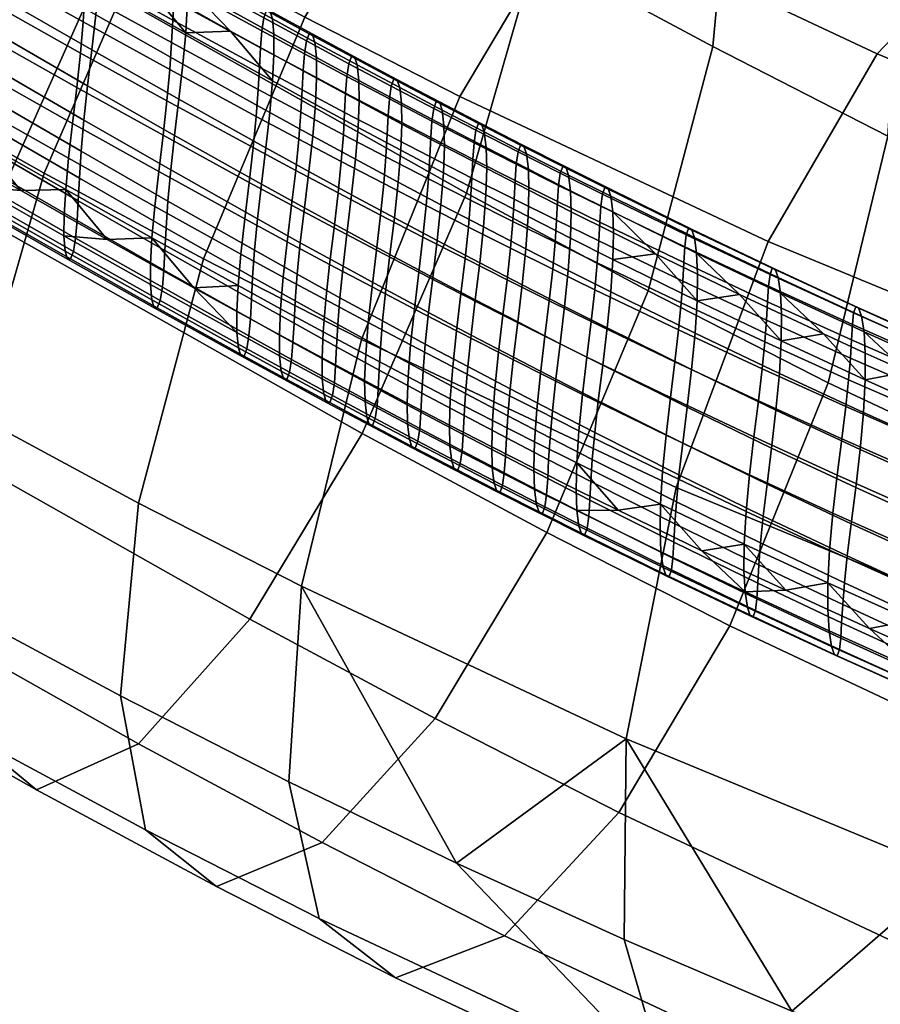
# Model space of a CAD drawing. Extents: x -475 to 520, y -69 to 100.
# Tile 8 of 256: x -393 to -374, y -15 to 7. Entities that reach past the tile are written whole.
import ezdxf

# ---------------------------------------------------------------- set-up
doc = ezdxf.new("R2010")
doc.units = 0
doc.layers.add('SC131', color=18, linetype='CONTINUOUS')

msp = doc.modelspace()

# ---------------------------------------------------------------- meshes
at = {"layer": 'SC131'}
mesh = msp.add_polyface(dxfattribs=at)
corners = [(-397.65, 12.019, 21.451), (-397.692, 11.446, 20.888), (-396.674, 10.861, 21.283), (-396.633, 11.436, 21.846), (-395.658, 10.278, 21.686), (-394.624, 10.285, 22.656), (-395.618, 10.854, 22.25), (-393.671, 9.138, 22.506), (-393.633, 9.718, 23.07), (-391.69, 8.009, 23.36), (-391.654, 8.592, 23.925), (-392.643, 9.154, 23.493), (-389.715, 6.896, 24.248), (-389.682, 7.482, 24.813), (-390.668, 8.035, 24.365), (-388.698, 6.935, 25.27), (-387.745, 5.803, 25.171), (-398.428, 5.693, 25.834), (-398.414, 6.154, 26.5), (-397.408, 5.577, 26.892), (-397.42, 5.115, 26.226), (-396.414, 4.538, 26.627), (-395.418, 4.437, 27.695), (-394.435, 3.875, 28.106), (-394.443, 3.409, 27.44), (-393.453, 3.316, 28.526), (-392.472, 2.759, 28.954), (-392.477, 2.291, 28.289), (-396.403, 5.001, 27.293), (-391.493, 2.206, 29.391), (-394.823, 23.843, 25.368), (-399.019, 26.215, 23.922), (-400.883, 24.921, 29.462), (-396.815, 22.622, 30.864), (-393.692, 22.828, 19.518), (-398.01, 25.268, 18.03), (-392.907, 20.385, 32.365), (-399.138, 19.678, 34.838), (-395.317, 17.491, 36.305), (-390.796, 21.538, 26.914), (-389.544, 20.453, 21.111), (-392.923, 3.709, 42.168), (-400.244, 7.842, 38.94), (-401.966, 2.443, 36.923), (-394.499, -1.772, 40.217), (-390.559, 9.153, 41.829), (-397.825, 13.255, 38.625), (-388.014, 13.368, 39.524), (-385.486, 16.195, 35.636), (-387.015, 7.249, 43.582), (-389.313, 1.77, 43.954), (-391.442, 18.823, 15.437), (-393.577, 20.044, 14.638), (-395.768, 21.289, 13.861), (-397.984, 22.535, 13.119), (-387.279, 16.439, 17.116), (-389.33, 17.613, 16.268), (-396.13, 10.506, 8.932), (-400.6, 13.032, 7.391), (-398.833, 18.406, 9.425), (-394.372, 15.885, 10.962), (-391.777, 8.014, 10.603), (-390.055, 13.413, 12.62), (-394.197, 2.601, 10.918), (-398.534, 5.085, 9.252), (-385.712, -2.188, 14.66), (-383.349, 3.256, 14.32), (-395.768, 21.289, 13.861), (-393.577, 20.044, 14.638), (-391.442, 18.823, 15.437), (-389.33, 17.613, 16.268), (-397.984, 22.535, 13.119)]
mesh.append_faces([[corners[k] for k in face] for face in [(0, 1, 2, 3), (4, 5, 6, 6), (7, 8, 5, 5), (9, 10, 11, 11), (12, 13, 14, 14), (9, 14, 10, 10), (7, 11, 8, 8), (12, 15, 13, 13), (3, 2, 4, 6), (12, 14, 9, 9), (9, 11, 7, 7), (4, 7, 5, 5), (16, 15, 12, 12), (17, 18, 19, 20), (21, 22, 23, 24), (24, 25, 26, 27), (20, 19, 28, 21), (21, 28, 22, 22), (24, 23, 25, 25), (27, 26, 29, 29), (30, 31, 32, 33), (34, 35, 31, 30), (36, 33, 37, 38), (39, 30, 33, 36), (40, 34, 30, 39), (41, 42, 43, 44), (45, 46, 42, 41), (47, 38, 46, 45), (48, 36, 38, 47), (49, 45, 41, 50), (34, 40, 51, 52), (35, 34, 52, 53), (35, 53, 54, 54), (40, 55, 56, 56), (56, 51, 40, 40), (57, 58, 59, 60), (61, 57, 60, 62), (63, 64, 57, 61), (65, 63, 61, 66), (60, 67, 68, 68), (62, 69, 70, 70), (60, 68, 69, 69), (59, 71, 67, 67), (60, 69, 62, 62), (67, 60, 59, 59)]])
mesh = msp.add_polyface(dxfattribs=at)
corners = [(-387.745, 5.803, 25.171), (-387.715, 6.392, 25.735), (-388.698, 6.935, 25.27), (-386.775, 5.273, 25.638), (-386.747, 5.864, 26.201), (-385.781, 5.342, 26.675), (-385.807, 4.75, 26.112), (-384.84, 4.233, 26.595), (-384.816, 4.827, 27.157), (-383.851, 4.317, 27.647), (-383.873, 3.722, 27.086), (-382.911, 3.221, 27.582), (-382.891, 3.817, 28.142), (-381.932, 3.324, 28.645), (-381.95, 2.726, 28.086), (-380.989, 2.238, 28.598), (-380.973, 2.837, 29.156), (-380.029, 1.757, 29.117), (-380.015, 2.357, 29.675), (-379.062, 1.886, 30.198), (-383.176, 17.236, 30.273), (-390.796, 21.538, 26.914), (-392.907, 20.385, 32.365), (-385.486, 16.195, 35.636), (-381.683, 16.014, 24.576), (-389.544, 20.453, 21.111), (-384.483, 11.472, 41.271), (-388.014, 13.368, 39.524), (-390.559, 9.153, 41.829), (-387.015, 7.249, 43.582), (-381.922, 14.28, 37.4), (-379.529, 15.277, 32.077), (-377.917, 13.992, 26.439), (-383.499, 5.452, 45.441), (-389.313, 1.77, 43.954), (-385.728, -0.062, 45.849), (-380.984, 9.683, 43.121), (-378.393, 12.477, 39.264), (-375.921, 13.433, 33.984), (-374.193, 12.088, 28.407), (-374.039, 6.417, 47.133), (-376.509, 2.165, 49.479), (-371.399, 9.188, 43.305), (-368.778, 10.074, 38.111), (-366.824, 8.623, 32.664), (-367.102, 3.551, 51.57), (-369.517, -0.724, 53.951), (-364.428, 6.307, 47.764), (-377.354, 10.958, 21.757), (-381.244, 13.047, 19.833), (-383.237, 14.152, 18.899), (-385.248, 15.284, 17.993), (-369.69, 7.144, 25.935), (-373.505, 8.991, 23.792), (-387.279, 16.439, 17.116), (-383.349, 3.256, 14.32), (-391.777, 8.014, 10.603), (-390.055, 13.413, 12.62), (-381.773, 8.737, 16.271), (-379.231, 1.044, 16.357), (-377.762, 6.583, 18.255), (-375.151, -1.041, 18.514), (-373.792, 4.554, 20.354), (-387.279, 16.439, 17.116), (-385.248, 15.284, 17.993), (-383.237, 14.152, 18.899), (-381.244, 13.047, 19.833), (-377.354, 10.958, 21.757), (-373.505, 8.991, 23.792), (-369.69, 7.144, 25.935), (-389.33, 17.613, 16.268), (-365.938, 0.86, 24.891)]
mesh.append_faces([[corners[k] for k in face] for face in [(0, 1, 2, 2), (1, 0, 3, 4), (5, 6, 7, 8), (9, 10, 11, 12), (8, 7, 10, 9), (4, 3, 6, 5), (13, 14, 15, 16), (16, 15, 17, 18), (17, 19, 18, 18), (12, 11, 14, 13), (20, 21, 22, 23), (24, 25, 21, 20), (26, 27, 28, 29), (30, 23, 27, 26), (31, 20, 23, 30), (32, 24, 20, 31), (33, 29, 34, 35), (36, 26, 29, 33), (37, 30, 26, 36), (38, 31, 30, 37), (39, 32, 31, 38), (40, 36, 33, 41), (42, 37, 36, 40), (43, 38, 37, 42), (44, 39, 38, 43), (45, 40, 41, 46), (47, 42, 40, 45), (24, 32, 48, 49), (25, 24, 50, 51), (39, 44, 52, 53), (32, 39, 53, 48), (49, 50, 24, 24), (51, 54, 25, 25), (55, 56, 57, 58), (59, 55, 58, 60), (61, 59, 60, 62), (57, 63, 64, 64), (58, 64, 65, 65), (66, 67, 60, 58), (62, 68, 69, 69), (67, 68, 62, 60), (58, 65, 66, 66), (57, 70, 63, 63), (64, 58, 57, 57), (71, 62, 69, 69)]])
mesh = msp.add_polyface(dxfattribs=at)
corners = [(-396.294, 6.278, 28.314), (-396.363, 5.578, 27.857), (-397.366, 6.152, 27.456), (-397.298, 6.85, 27.912), (-396.206, 7.059, 28.618), (-397.21, 7.629, 28.216), (-396.115, 7.865, 28.744), (-397.121, 8.433, 28.343), (-396.038, 8.641, 28.698), (-397.045, 9.208, 28.298), (-394.329, 5.159, 29.129), (-394.397, 4.455, 28.671), (-394.24, 5.945, 29.432), (-394.147, 6.756, 29.557), (-394.066, 7.534, 29.509), (-394.007, 8.239, 29.316), (-395.982, 9.347, 28.509), (-392.37, 4.051, 29.977), (-392.437, 3.342, 29.519), (-392.281, 4.841, 30.281), (-392.185, 5.656, 30.404), (-392.101, 6.437, 30.353), (-392.039, 7.143, 30.157), (-392, 7.754, 29.856), (-393.97, 8.852, 29.019), (-391.974, 8.268, 29.485), (-393.944, 9.369, 28.65), (-391.949, 8.716, 29.036), (-393.919, 9.822, 28.202), (-395.418, 4.437, 27.695), (-396.403, 5.001, 27.293), (-397.408, 5.577, 26.892), (-393.453, 3.316, 28.526), (-394.435, 3.875, 28.106), (-392.472, 2.759, 28.954), (-395.906, 7.991, 20.799), (-395.815, 8.797, 20.925), (-396.83, 9.385, 20.522), (-396.919, 8.58, 20.395), (-395.983, 7.215, 20.845), (-396.995, 7.806, 20.44), (-396.039, 6.509, 21.034), (-397.05, 7.1, 20.627), (-396.075, 5.894, 21.328), (-397.085, 6.483, 20.919), (-396.1, 5.373, 21.695), (-397.11, 5.961, 21.285), (-396.126, 4.916, 22.143), (-397.137, 5.501, 21.733), (-396.163, 4.512, 22.705), (-397.174, 5.095, 22.297), (-396.216, 4.2, 23.384), (-397.228, 4.781, 22.978), (-396.281, 4.023, 24.165), (-397.292, 4.603, 23.761), (-396.346, 4.018, 25.006), (-397.356, 4.597, 24.604), (-396.394, 4.196, 25.848), (-397.402, 4.774, 25.447), (-396.414, 4.538, 26.627), (-397.42, 5.115, 26.226), (-393.828, 7.648, 21.744), (-393.739, 8.434, 22.048), (-395.727, 9.578, 21.229), (-393.921, 6.838, 21.619), (-394.002, 6.06, 21.668), (-394.061, 5.354, 21.86), (-394.098, 4.741, 22.158), (-394.123, 4.224, 22.526), (-394.148, 3.771, 22.975), (-394.184, 3.372, 23.535), (-394.236, 3.063, 24.211), (-394.301, 2.89, 24.987), (-394.368, 2.886, 25.824), (-394.419, 3.065, 26.663), (-394.443, 3.409, 27.44), (-391.757, 7.301, 22.901), (-391.69, 8.009, 23.36), (-393.671, 9.138, 22.506), (-391.846, 6.51, 22.598), (-391.942, 5.695, 22.474), (-392.026, 4.914, 22.526), (-392.088, 4.208, 22.722), (-392.127, 3.597, 23.023), (-392.153, 3.084, 23.394), (-392.177, 2.636, 23.843), (-392.211, 2.241, 24.402), (-392.262, 1.937, 25.074), (-392.328, 1.766, 25.845), (-392.396, 1.764, 26.678), (-392.45, 1.945, 27.513), (-392.477, 2.291, 28.289)]
mesh.append_faces([[corners[k] for k in face] for face in [(0, 1, 2, 3), (4, 0, 3, 5), (6, 4, 5, 7), (8, 6, 7, 9), (10, 11, 1, 0), (12, 10, 0, 4), (13, 12, 4, 6), (14, 13, 6, 8), (15, 14, 8, 16), (17, 18, 11, 10), (19, 17, 10, 12), (20, 19, 12, 13), (21, 20, 13, 14), (22, 21, 14, 15), (23, 22, 15, 24), (25, 23, 24, 26), (27, 25, 26, 28), (1, 29, 30, 30), (31, 2, 1, 30), (11, 32, 33, 33), (18, 34, 32, 32), (11, 33, 29, 29), (11, 29, 1, 1), (11, 18, 32, 32), (35, 36, 37, 38), (39, 35, 38, 40), (41, 39, 40, 42), (43, 41, 42, 44), (45, 43, 44, 46), (47, 45, 46, 48), (49, 47, 48, 50), (51, 49, 50, 52), (53, 51, 52, 54), (55, 53, 54, 56), (57, 55, 56, 58), (59, 57, 58, 60), (61, 62, 63, 36), (64, 61, 36, 35), (65, 64, 35, 39), (66, 65, 39, 41), (67, 66, 41, 43), (68, 67, 43, 45), (69, 68, 45, 47), (70, 69, 47, 49), (71, 70, 49, 51), (72, 71, 51, 53), (73, 72, 53, 55), (74, 73, 55, 57), (75, 74, 57, 59), (76, 77, 78, 62), (79, 76, 62, 61), (80, 79, 61, 64), (81, 80, 64, 65), (82, 81, 65, 66), (83, 82, 66, 67), (84, 83, 67, 68), (85, 84, 68, 69), (86, 85, 69, 70), (87, 86, 70, 71), (88, 87, 71, 72), (89, 88, 72, 73), (90, 89, 73, 74), (91, 90, 74, 75)]])
mesh = msp.add_polyface(dxfattribs=at)
corners = [(-390.416, 2.956, 30.859), (-390.481, 2.243, 30.401), (-392.437, 3.342, 29.519), (-392.37, 4.051, 29.977), (-390.326, 3.751, 31.163), (-392.281, 4.841, 30.281), (-390.229, 4.571, 31.285), (-392.185, 5.656, 30.404), (-390.141, 5.355, 31.231), (-392.101, 6.437, 30.353), (-390.076, 6.062, 31.032), (-392.039, 7.143, 30.157), (-390.034, 6.672, 30.726), (-392, 7.754, 29.856), (-390.008, 7.182, 30.352), (-391.974, 8.268, 29.485), (-389.984, 7.626, 29.902), (-391.949, 8.716, 29.036), (-389.952, 8.015, 29.344), (-391.915, 9.11, 28.477), (-389.903, 8.315, 28.675), (-391.865, 9.415, 27.805), (-389.838, 8.483, 27.909), (-391.799, 9.586, 27.033), (-389.769, 8.483, 27.081), (-391.731, 9.587, 26.201), (-389.712, 8.3, 26.25), (-391.677, 9.406, 25.365), (-389.681, 7.953, 25.477), (-391.65, 9.061, 24.59), (-388.375, 2.679, 32.079), (-388.464, 1.878, 31.776), (-388.276, 3.503, 32.2), (-388.185, 4.292, 32.143), (-388.117, 5, 31.94), (-388.073, 5.609, 31.63), (-388.045, 6.116, 31.253), (-388.022, 6.556, 30.801), (-387.991, 6.94, 30.243), (-387.944, 7.235, 29.577), (-387.88, 7.4, 28.816), (-387.811, 7.397, 27.993), (-387.751, 7.213, 27.167), (-387.718, 6.865, 26.397), (-387.314, 2.985, 32.663), (-387.414, 2.158, 32.543), (-387.222, 3.776, 32.605), (-387.152, 4.485, 32.399), (-387.106, 5.094, 32.088), (-387.078, 5.6, 31.709), (-387.055, 6.037, 31.256), (-387.025, 6.419, 30.698), (-386.979, 6.712, 30.033), (-386.917, 6.874, 29.274), (-386.847, 6.871, 28.454), (-386.787, 6.686, 27.63), (-386.752, 6.337, 26.862), (-386.259, 3.265, 33.075), (-386.352, 2.472, 33.135), (-391.493, 2.206, 29.391), (-392.472, 2.759, 28.954), (-388.698, 6.935, 25.27), (-387.715, 6.392, 25.735), (-390.668, 8.035, 24.365), (-389.682, 7.482, 24.813), (-386.747, 5.864, 26.201), (-391.654, 8.592, 23.925), (-389.78, 6.183, 23.79), (-389.715, 6.896, 24.248), (-391.69, 8.009, 23.36), (-391.757, 7.301, 22.901), (-389.869, 5.388, 23.486), (-391.846, 6.51, 22.598), (-389.967, 4.568, 23.364), (-391.942, 5.695, 22.474), (-390.055, 3.784, 23.418), (-392.026, 4.914, 22.526), (-390.12, 3.077, 23.618), (-392.088, 4.208, 22.722), (-390.161, 2.467, 23.923), (-392.127, 3.597, 23.023), (-390.188, 1.957, 24.297), (-392.153, 3.084, 23.394), (-387.807, 5.086, 24.712), (-387.745, 5.803, 25.171), (-387.896, 4.286, 24.409), (-387.996, 3.461, 24.288), (-388.086, 2.673, 24.345), (-388.155, 1.964, 24.548), (-386.836, 4.554, 25.18), (-386.775, 5.273, 25.638), (-386.925, 3.751, 24.876), (-387.025, 2.924, 24.756), (-387.117, 2.133, 24.814)]
mesh.append_faces([[corners[k] for k in face] for face in [(0, 1, 2, 3), (4, 0, 3, 5), (6, 4, 5, 7), (8, 6, 7, 9), (10, 8, 9, 11), (12, 10, 11, 13), (14, 12, 13, 15), (16, 14, 15, 17), (18, 16, 17, 19), (20, 18, 19, 21), (22, 20, 21, 23), (24, 22, 23, 25), (26, 24, 25, 27), (28, 26, 27, 29), (30, 31, 0, 4), (32, 30, 4, 6), (33, 32, 6, 8), (34, 33, 8, 10), (35, 34, 10, 12), (36, 35, 12, 14), (37, 36, 14, 16), (38, 37, 16, 18), (39, 38, 18, 20), (40, 39, 20, 22), (41, 40, 22, 24), (42, 41, 24, 26), (43, 42, 26, 28), (44, 45, 30, 32), (46, 44, 32, 33), (47, 46, 33, 34), (48, 47, 34, 35), (49, 48, 35, 36), (50, 49, 36, 37), (51, 50, 37, 38), (52, 51, 38, 39), (53, 52, 39, 40), (54, 53, 40, 41), (55, 54, 41, 42), (56, 55, 42, 43), (57, 58, 44, 46), (2, 59, 60, 60), (1, 59, 2, 2), (28, 61, 62, 43), (29, 63, 64, 28), (43, 62, 65, 56), (63, 29, 66, 66), (61, 28, 64, 64), (67, 68, 69, 70), (71, 67, 70, 72), (73, 71, 72, 74), (75, 73, 74, 76), (77, 75, 76, 78), (79, 77, 78, 80), (81, 79, 80, 82), (83, 84, 68, 67), (85, 83, 67, 71), (86, 85, 71, 73), (87, 86, 73, 75), (88, 87, 75, 77), (89, 90, 84, 83), (91, 89, 83, 85), (92, 91, 85, 86), (93, 92, 86, 87)]])
mesh = msp.add_polyface(dxfattribs=at)
corners = [(-386.188, 3.977, 32.867), (-386.259, 3.265, 33.075), (-387.222, 3.776, 32.605), (-387.152, 4.485, 32.399), (-386.141, 4.585, 32.553), (-387.106, 5.094, 32.088), (-386.113, 5.09, 32.172), (-387.078, 5.6, 31.709), (-386.09, 5.525, 31.718), (-387.055, 6.037, 31.256), (-386.061, 5.905, 31.16), (-387.025, 6.419, 30.698), (-386.017, 6.195, 30.496), (-386.979, 6.712, 30.033), (-385.955, 6.356, 29.739), (-386.917, 6.874, 29.274), (-385.886, 6.351, 28.923), (-386.847, 6.871, 28.454), (-385.825, 6.166, 28.101), (-386.787, 6.686, 27.63), (-385.788, 5.816, 27.335), (-386.752, 6.337, 26.862), (-385.297, 2.761, 33.553), (-385.391, 1.966, 33.615), (-386.352, 2.472, 33.135), (-385.224, 3.474, 33.343), (-385.177, 4.083, 33.027), (-385.148, 4.586, 32.643), (-385.126, 5.019, 32.188), (-385.098, 5.397, 31.629), (-385.055, 5.685, 30.967), (-384.994, 5.844, 30.212), (-384.925, 5.838, 29.398), (-384.863, 5.652, 28.579), (-384.825, 5.302, 27.815), (-384.262, 2.978, 33.827), (-384.336, 2.264, 34.039), (-384.213, 3.587, 33.508), (-384.183, 4.089, 33.122), (-384.161, 4.52, 32.665), (-384.134, 4.895, 32.107), (-384.092, 5.18, 31.446), (-384.033, 5.337, 30.693), (-383.964, 5.331, 29.882), (-383.902, 5.144, 29.066), (-383.861, 4.793, 28.304), (-383.255, 3.1, 33.994), (-383.305, 2.491, 34.315), (-383.225, 3.601, 33.607), (-383.202, 4.03, 33.148), (-383.176, 4.402, 32.59), (-383.136, 4.685, 31.929), (-383.078, 4.84, 31.179), (-383.009, 4.832, 30.371), (-382.946, 4.646, 29.558), (-382.904, 4.294, 28.798), (-382.297, 2.619, 34.488), (-382.349, 2.01, 34.811), (-382.266, 3.119, 34.099), (-382.244, 3.547, 33.639), (-382.219, 3.916, 33.08), (-382.179, 4.197, 32.421), (-382.122, 4.35, 31.673), (-382.054, 4.341, 30.868), (-381.99, 4.153, 30.057), (-381.946, 3.801, 29.3), (-386.747, 5.864, 26.201), (-385.781, 5.342, 26.675), (-384.816, 4.827, 27.157), (-383.851, 4.317, 27.647), (-382.891, 3.817, 28.142), (-381.932, 3.324, 28.645), (-385.867, 4.029, 25.654), (-385.807, 4.75, 26.112), (-386.775, 5.273, 25.638), (-386.836, 4.554, 25.18), (-385.954, 3.223, 25.352), (-386.925, 3.751, 24.876), (-386.054, 2.393, 25.232), (-387.025, 2.924, 24.756), (-384.898, 3.51, 26.137), (-384.84, 4.233, 26.595), (-384.984, 2.701, 25.835), (-385.084, 1.868, 25.717), (-383.929, 2.997, 26.629), (-383.873, 3.722, 27.086), (-384.014, 2.186, 26.327), (-382.965, 2.494, 27.125), (-382.911, 3.221, 27.582), (-382.002, 1.997, 27.63), (-381.95, 2.726, 28.086)]
mesh.append_faces([[corners[k] for k in face] for face in [(0, 1, 2, 3), (4, 0, 3, 5), (6, 4, 5, 7), (8, 6, 7, 9), (10, 8, 9, 11), (12, 10, 11, 13), (14, 12, 13, 15), (16, 14, 15, 17), (18, 16, 17, 19), (20, 18, 19, 21), (22, 23, 24, 1), (25, 22, 1, 0), (26, 25, 0, 4), (27, 26, 4, 6), (28, 27, 6, 8), (29, 28, 8, 10), (30, 29, 10, 12), (31, 30, 12, 14), (32, 31, 14, 16), (33, 32, 16, 18), (34, 33, 18, 20), (35, 36, 22, 25), (37, 35, 25, 26), (38, 37, 26, 27), (39, 38, 27, 28), (40, 39, 28, 29), (41, 40, 29, 30), (42, 41, 30, 31), (43, 42, 31, 32), (44, 43, 32, 33), (45, 44, 33, 34), (46, 47, 35, 37), (48, 46, 37, 38), (49, 48, 38, 39), (50, 49, 39, 40), (51, 50, 40, 41), (52, 51, 41, 42), (53, 52, 42, 43), (54, 53, 43, 44), (55, 54, 44, 45), (56, 57, 47, 46), (58, 56, 46, 48), (59, 58, 48, 49), (60, 59, 49, 50), (61, 60, 50, 51), (62, 61, 51, 52), (63, 62, 52, 53), (64, 63, 53, 54), (65, 64, 54, 55), (21, 66, 67, 20), (20, 67, 68, 34), (45, 69, 70, 55), (55, 70, 71, 65), (34, 68, 69, 45), (72, 73, 74, 75), (76, 72, 75, 77), (78, 76, 77, 79), (80, 81, 73, 72), (82, 80, 72, 76), (83, 82, 76, 78), (84, 85, 81, 80), (86, 84, 80, 82), (87, 88, 85, 84), (89, 90, 88, 87)]])
mesh = msp.add_polyface(dxfattribs=at)
corners = [(-380.029, 1.757, 29.117), (-378.119, 0.819, 30.174), (-379.062, 1.886, 30.198), (-392.477, 2.291, 28.289), (-391.493, 2.206, 29.391), (-390.514, 1.657, 29.836), (-390.515, 1.186, 29.172), (-388.554, 0.1, 30.091), (-388.557, 0.572, 30.753), (-387.591, 0.045, 31.219), (-387.587, -0.428, 30.557), (-386.625, -0.477, 31.692), (-386.618, -0.952, 31.032), (-385.65, -1.469, 31.516), (-385.659, -0.993, 32.175), (-384.693, -1.503, 32.664), (-384.683, -1.979, 32.007), (-383.723, -2.479, 32.503), (-383.735, -2.002, 33.159), (-382.778, -2.495, 33.661), (-382.764, -2.972, 33.006), (-381.805, -3.459, 33.517), (-381.821, -2.981, 34.171), (-380.864, -3.46, 34.688), (-380.846, -3.939, 34.037), (-379.912, -3.931, 35.212), (-378.96, -4.395, 35.742), (-378.939, -4.875, 35.094), (-389.535, 1.112, 30.29), (-389.313, 1.77, 43.954), (-392.923, 3.709, 42.168), (-394.499, -1.772, 40.217), (-390.783, -3.768, 42.056), (-385.728, -0.062, 45.849), (-387.088, -5.657, 44.009), (-378.594, -3.417, 49.971), (-379.732, -9.116, 48.259), (-376.509, 2.165, 49.479), (-383.499, 5.452, 45.441), (-395.028, -6.083, 36.655), (-391.191, -8.143, 38.554), (-398.879, -3.932, 34.886), (-387.374, -10.094, 40.571), (-383.574, -11.934, 42.705), (-379.776, -13.667, 44.961), (-396.704, -1.635, 13.238), (-400.986, 0.816, 11.594), (-398.534, 5.085, 9.252), (-394.197, 2.601, 10.918), (-388.258, -6.403, 16.964), (-385.712, -2.188, 14.66), (-390.786, -9.23, 20.852), (-399.115, -4.529, 17.178), (-393.095, -10.271, 26.215), (-401.225, -5.682, 22.629), (-394.589, -9.05, 31.913), (-402.477, -4.597, 28.432), (-381.53, -4.435, 16.729), (-383.349, 3.256, 14.32), (-379.231, 1.044, 16.357), (-384.062, -8.657, 19.04), (-386.623, -11.466, 22.912), (-389.015, -12.462, 28.234), (-390.627, -11.177, 33.872), (-379.895, -10.787, 21.242), (-377.381, -6.555, 18.922), (-382.486, -13.581, 25.099), (-384.958, -14.536, 30.379), (-386.687, -13.192, 35.956), (-376.891, -18.33, 35.039), (-374.27, -17.444, 29.845), (-378.845, -16.879, 40.486), (-387.374, -10.094, 40.571), (-391.191, -8.143, 38.554), (-395.028, -6.083, 36.655), (-383.574, -11.934, 42.705), (-398.879, -3.932, 34.886), (-379.776, -13.667, 44.961)]
mesh.append_faces([[corners[k] for k in face] for face in [(0, 1, 2, 2), (3, 4, 5, 6), (7, 8, 9, 10), (10, 9, 11, 12), (13, 14, 15, 16), (17, 18, 19, 20), (16, 15, 18, 17), (12, 11, 14, 13), (21, 22, 23, 24), (24, 25, 26, 27), (20, 19, 22, 21), (6, 5, 28, 7), (7, 28, 8, 8), (25, 24, 23, 23), (29, 30, 31, 32), (33, 29, 32, 34), (35, 33, 34, 36), (37, 38, 33, 35), (39, 40, 32, 31), (31, 41, 39, 39), (34, 42, 43, 43), (36, 43, 44, 44), (40, 42, 34, 32), (36, 34, 43, 43), (45, 46, 47, 48), (49, 45, 48, 50), (51, 52, 45, 49), (53, 54, 52, 51), (55, 56, 54, 53), (57, 50, 58, 59), (60, 49, 50, 57), (61, 51, 49, 60), (62, 53, 51, 61), (63, 55, 53, 62), (64, 60, 57, 65), (66, 61, 60, 64), (67, 62, 61, 66), (68, 63, 62, 67), (69, 67, 66, 70), (71, 68, 67, 69), (63, 68, 72, 73), (55, 63, 73, 74), (68, 71, 75, 72), (74, 76, 55, 55), (77, 75, 71, 71)]])
mesh = msp.add_polyface(dxfattribs=at)
corners = [(-378.119, 0.819, 30.174), (-378.109, 1.421, 30.729), (-379.062, 1.886, 30.198), (-376.212, -0.091, 31.26), (-376.207, 0.513, 31.814), (-377.158, 0.964, 31.268), (-374.308, -0.973, 32.376), (-374.306, -0.368, 32.927), (-375.256, 0.069, 32.367), (-372.407, -1.827, 33.52), (-372.409, -1.22, 34.068), (-373.358, -0.797, 33.494), (-370.506, -2.654, 34.694), (-370.512, -2.045, 35.239), (-371.46, -1.636, 34.651), (-368.608, -3.452, 35.894), (-368.618, -2.842, 36.437), (-369.565, -2.447, 35.835), (-377.033, -5.784, 36.181), (-376.107, -5.747, 37.379), (-375.157, -6.184, 37.94), (-375.129, -6.666, 37.298), (-371.326, -8.345, 39.619), (-373.228, -7.519, 38.443), (-372.31, -7.453, 39.664), (-374.208, -6.613, 38.507), (-378.939, -4.875, 35.094), (-378.96, -4.395, 35.742), (-378.009, -4.852, 36.281), (-371.362, -7.862, 40.253), (-370.413, -8.264, 40.849), (-369.427, -9.142, 40.822), (-377.058, -5.303, 36.826), (-373.26, -7.036, 39.081), (-369.466, -8.659, 41.452), (-368.519, -9.046, 42.061), (-371.451, -6.368, 54.539), (-378.594, -3.417, 49.971), (-379.732, -9.116, 48.259), (-372.367, -12.159, 52.969), (-369.517, -0.724, 53.951), (-376.509, 2.165, 49.479), (-379.776, -13.667, 44.961), (-375.973, -15.294, 47.337), (-372.175, -16.808, 49.822), (-368.341, -18.223, 52.438), (-377.381, -6.555, 18.922), (-381.53, -4.435, 16.729), (-379.231, 1.044, 16.357), (-375.151, -1.041, 18.514), (-367.075, -4.839, 23.179), (-373.792, 4.554, 20.354), (-365.938, 0.86, 24.891), (-369.16, -10.421, 23.671), (-371.63, -14.673, 26.017), (-379.895, -10.787, 21.242), (-374.27, -17.444, 29.845), (-382.486, -13.581, 25.099), (-366.097, -20.821, 35.072), (-363.423, -18.064, 31.265), (-368.85, -21.652, 40.181), (-376.891, -18.33, 35.039), (-371.013, -20.115, 45.495), (-378.845, -16.879, 40.486), (-375.973, -15.294, 47.337), (-379.776, -13.667, 44.961), (-363.137, -22.905, 50.973), (-368.341, -18.223, 52.438), (-372.175, -16.808, 49.822)]
mesh.append_faces([[corners[k] for k in face] for face in [(0, 1, 2, 2), (3, 4, 5, 5), (0, 5, 1, 1), (6, 7, 8, 8), (9, 10, 11, 11), (6, 11, 7, 7), (12, 13, 14, 14), (15, 16, 17, 17), (12, 17, 13, 13), (9, 14, 10, 10), (3, 8, 4, 4), (3, 5, 0, 0), (9, 11, 6, 6), (3, 6, 8, 8), (15, 17, 12, 12), (9, 12, 14, 14), (18, 19, 20, 21), (22, 23, 24, 24), (21, 20, 25, 23), (26, 27, 28, 18), (22, 29, 30, 31), (18, 28, 32, 32), (23, 33, 24, 24), (29, 22, 24, 24), (33, 23, 25, 25), (31, 34, 35, 35), (34, 31, 30, 30), (19, 18, 32, 32), (36, 37, 38, 39), (40, 41, 37, 36), (38, 42, 43, 43), (39, 44, 45, 45), (39, 43, 44, 44), (43, 39, 38, 38), (46, 47, 48, 49), (50, 49, 51, 52), (53, 46, 49, 50), (54, 55, 46, 53), (56, 57, 55, 54), (58, 56, 54, 59), (60, 61, 56, 58), (62, 63, 61, 60), (63, 62, 64, 65), (62, 66, 67, 68), (68, 64, 62, 62)]])
mesh = msp.add_polyface(dxfattribs=at)
corners = [(-381.472, 0.818, 35.534), (-381.57, 0.013, 35.601), (-382.523, 0.491, 35.094), (-382.426, 1.293, 35.028), (-381.393, 1.536, 35.316), (-382.349, 2.01, 34.811), (-381.34, 2.145, 34.99), (-382.297, 2.619, 34.488), (-381.308, 2.644, 34.598), (-382.266, 3.119, 34.099), (-381.286, 3.07, 34.137), (-382.244, 3.547, 33.639), (-381.261, 3.436, 33.578), (-382.219, 3.916, 33.08), (-381.223, 3.714, 32.92), (-382.179, 4.197, 32.421), (-381.167, 3.866, 32.175), (-382.122, 4.35, 31.673), (-381.099, 3.855, 31.372), (-382.054, 4.341, 30.868), (-381.034, 3.668, 30.564), (-381.99, 4.153, 30.057), (-380.989, 3.315, 29.809), (-381.946, 3.801, 29.3), (-380.618, -0.459, 36.116), (-380.719, -1.306, 36.001), (-381.671, -0.832, 35.485), (-380.519, 0.349, 36.048), (-380.438, 1.069, 35.827), (-380.383, 1.678, 35.499), (-380.351, 2.176, 35.106), (-380.328, 2.599, 34.643), (-380.304, 2.963, 34.084), (-380.267, 3.239, 33.427), (-380.212, 3.388, 32.684), (-380.144, 3.377, 31.884), (-380.079, 3.188, 31.079), (-380.033, 2.836, 30.326), (-378.622, -0.565, 37.093), (-378.724, -1.377, 37.164), (-378.538, 0.158, 36.869), (-378.481, 0.768, 36.536), (-378.446, 1.264, 36.139), (-378.423, 1.683, 35.673), (-378.4, 2.042, 35.113), (-378.366, 2.312, 34.458), (-378.313, 2.458, 33.719), (-378.246, 2.444, 32.926), (-378.18, 2.255, 32.126), (-378.131, 1.901, 31.378), (-376.642, -0.726, 37.939), (-376.729, -1.452, 38.168), (-376.581, -0.116, 37.602), (-376.544, 0.378, 37.201), (-376.521, 0.794, 36.733), (-376.499, 1.148, 36.172), (-376.467, 1.413, 35.519), (-376.416, 1.554, 34.784), (-376.35, 1.538, 33.996), (-376.283, 1.348, 33.203), (-376.232, 0.994, 32.459), (-381.932, 3.324, 28.645), (-380.973, 2.837, 29.156), (-379.062, 1.886, 30.198), (-378.109, 1.421, 30.729), (-377.158, 0.964, 31.268), (-376.207, 0.513, 31.814), (-380.015, 2.357, 29.675), (-381.04, 1.507, 28.142), (-380.989, 2.238, 28.598), (-381.95, 2.726, 28.086), (-382.002, 1.997, 27.63), (-381.123, 0.688, 27.841), (-382.086, 1.181, 27.329), (-381.224, -0.157, 27.726), (-382.187, 0.339, 27.212), (-381.322, -0.962, 27.793), (-382.284, -0.464, 27.278), (-380.078, 1.024, 28.662), (-380.029, 1.757, 29.117), (-380.16, 0.203, 28.362), (-380.261, -0.645, 28.247), (-380.361, -1.453, 28.315), (-378.165, 0.083, 29.72), (-378.119, 0.819, 30.174), (-378.245, -0.744, 29.421), (-378.346, -1.597, 29.307), (-376.254, -0.831, 30.808), (-376.212, -0.091, 31.26), (-376.332, -1.662, 30.51)]
mesh.append_faces([[corners[k] for k in face] for face in [(0, 1, 2, 3), (4, 0, 3, 5), (6, 4, 5, 7), (8, 6, 7, 9), (10, 8, 9, 11), (12, 10, 11, 13), (14, 12, 13, 15), (16, 14, 15, 17), (18, 16, 17, 19), (20, 18, 19, 21), (22, 20, 21, 23), (24, 25, 26, 1), (27, 24, 1, 0), (28, 27, 0, 4), (29, 28, 4, 6), (30, 29, 6, 8), (31, 30, 8, 10), (32, 31, 10, 12), (33, 32, 12, 14), (34, 33, 14, 16), (35, 34, 16, 18), (36, 35, 18, 20), (37, 36, 20, 22), (38, 39, 24, 27), (40, 38, 27, 28), (41, 40, 28, 29), (42, 41, 29, 30), (43, 42, 30, 31), (44, 43, 31, 32), (45, 44, 32, 33), (46, 45, 33, 34), (47, 46, 34, 35), (48, 47, 35, 36), (49, 48, 36, 37), (50, 51, 38, 40), (52, 50, 40, 41), (53, 52, 41, 42), (54, 53, 42, 43), (55, 54, 43, 44), (56, 55, 44, 45), (57, 56, 45, 46), (58, 57, 46, 47), (59, 58, 47, 48), (60, 59, 48, 49), (23, 61, 62, 22), (37, 63, 64, 49), (49, 65, 66, 60), (22, 62, 67, 37), (37, 67, 63, 63), (49, 64, 65, 65), (68, 69, 70, 71), (72, 68, 71, 73), (74, 72, 73, 75), (76, 74, 75, 77), (78, 79, 69, 68), (80, 78, 68, 72), (81, 80, 72, 74), (82, 81, 74, 76), (83, 84, 79, 78), (85, 83, 78, 80), (86, 85, 80, 81), (87, 88, 84, 83), (89, 87, 83, 85)]])
mesh = msp.add_polyface(dxfattribs=at)
corners = [(-388.464, 1.878, 31.776), (-388.527, 1.162, 31.317), (-390.481, 2.243, 30.401), (-390.416, 2.956, 30.859), (-387.502, 1.354, 32.24), (-387.563, 0.636, 31.782), (-387.414, 2.158, 32.543), (-388.375, 2.679, 32.079), (-386.54, 0.836, 32.713), (-386.599, 0.115, 32.255), (-386.452, 1.642, 33.015), (-386.352, 2.472, 33.135), (-387.314, 2.985, 32.663), (-385.577, 0.324, 33.194), (-385.635, -0.4, 32.736), (-385.491, 1.133, 33.496), (-385.391, 1.966, 33.615), (-389.535, 1.112, 30.29), (-390.514, 1.657, 29.836), (-388.557, 0.572, 30.753), (-387.591, 0.045, 31.219), (-386.625, -0.477, 31.692), (-385.659, -0.993, 32.175), (-391.493, 2.206, 29.391), (-390.212, 1.514, 24.747), (-390.188, 1.957, 24.297), (-392.153, 3.084, 23.394), (-392.177, 2.636, 23.843), (-390.245, 1.124, 25.305), (-392.211, 2.241, 24.402), (-390.294, 0.824, 25.974), (-392.262, 1.937, 25.074), (-390.359, 0.656, 26.74), (-392.328, 1.766, 25.845), (-390.428, 0.657, 27.568), (-392.396, 1.764, 26.678), (-390.485, 0.839, 28.399), (-392.45, 1.945, 27.513), (-390.515, 1.186, 29.172), (-392.477, 2.291, 28.289), (-388.199, 1.355, 24.858), (-388.155, 1.964, 24.548), (-390.12, 3.077, 23.618), (-390.161, 2.467, 23.923), (-388.227, 0.848, 25.235), (-388.25, 0.409, 25.687), (-388.281, 0.025, 26.244), (-388.329, -0.271, 26.91), (-388.392, -0.435, 27.672), (-388.462, -0.432, 28.494), (-388.521, -0.249, 29.321), (-388.554, 0.1, 30.091), (-387.187, 1.423, 25.02), (-387.117, 2.133, 24.814), (-388.086, 2.673, 24.345), (-387.232, 0.815, 25.332), (-387.26, 0.309, 25.711), (-387.283, -0.128, 26.164), (-387.313, -0.51, 26.722), (-387.359, -0.803, 27.386), (-387.422, -0.965, 28.146), (-387.491, -0.962, 28.965), (-387.551, -0.778, 29.789), (-387.587, -0.428, 30.557), (-386.147, 1.6, 25.292), (-386.054, 2.393, 25.232), (-387.025, 2.924, 24.756), (-386.218, 0.888, 25.5), (-386.265, 0.28, 25.814), (-386.293, -0.225, 26.195), (-386.316, -0.66, 26.65), (-386.345, -1.04, 27.208), (-386.389, -1.33, 27.871), (-386.451, -1.491, 28.628), (-386.52, -1.486, 29.445), (-386.581, -1.301, 30.267), (-386.618, -0.952, 31.032), (-385.25, 0.36, 25.988), (-385.178, 1.072, 25.778), (-385.298, -0.249, 26.305), (-385.326, -0.753, 26.688), (-385.348, -1.186, 27.144), (-385.376, -1.563, 27.702), (-385.419, -1.852, 28.364), (-385.48, -2.011, 29.119), (-385.549, -2.005, 29.933), (-385.611, -1.819, 30.752), (-385.65, -1.469, 31.516)]
mesh.append_faces([[corners[k] for k in face] for face in [(0, 1, 2, 3), (4, 5, 1, 0), (6, 4, 0, 7), (8, 9, 5, 4), (10, 8, 4, 6), (11, 10, 6, 12), (13, 14, 9, 8), (15, 13, 8, 10), (16, 15, 10, 11), (2, 17, 18, 18), (1, 19, 17, 17), (20, 5, 9, 21), (21, 9, 14, 22), (19, 1, 5, 20), (2, 18, 23, 23), (2, 1, 17, 17), (24, 25, 26, 27), (28, 24, 27, 29), (30, 28, 29, 31), (32, 30, 31, 33), (34, 32, 33, 35), (36, 34, 35, 37), (38, 36, 37, 39), (40, 41, 42, 43), (44, 40, 43, 25), (45, 44, 25, 24), (46, 45, 24, 28), (47, 46, 28, 30), (48, 47, 30, 32), (49, 48, 32, 34), (50, 49, 34, 36), (51, 50, 36, 38), (52, 53, 54, 41), (55, 52, 41, 40), (56, 55, 40, 44), (57, 56, 44, 45), (58, 57, 45, 46), (59, 58, 46, 47), (60, 59, 47, 48), (61, 60, 48, 49), (62, 61, 49, 50), (63, 62, 50, 51), (64, 65, 66, 53), (67, 64, 53, 52), (68, 67, 52, 55), (69, 68, 55, 56), (70, 69, 56, 57), (71, 70, 57, 58), (72, 71, 58, 59), (73, 72, 59, 60), (74, 73, 60, 61), (75, 74, 61, 62), (76, 75, 62, 63), (77, 78, 64, 67), (79, 77, 67, 68), (80, 79, 68, 69), (81, 80, 69, 70), (82, 81, 70, 71), (83, 82, 71, 72), (84, 83, 72, 73), (85, 84, 73, 74), (86, 85, 74, 75), (87, 86, 75, 76)]])
mesh = msp.add_polyface(dxfattribs=at)
corners = [(-384.616, -0.182, 33.682), (-384.672, -0.908, 33.225), (-385.635, -0.4, 32.736), (-385.577, 0.324, 33.194), (-384.531, 0.629, 33.984), (-385.491, 1.133, 33.496), (-384.43, 1.466, 34.102), (-385.391, 1.966, 33.615), (-384.336, 2.264, 34.039), (-385.297, 2.761, 33.553), (-383.661, -0.679, 34.175), (-383.716, -1.406, 33.719), (-383.577, 0.136, 34.477), (-383.477, 0.975, 34.594), (-383.381, 1.775, 34.53), (-383.305, 2.491, 34.315), (-384.262, 2.978, 33.827), (-382.708, -1.168, 34.676), (-382.76, -1.897, 34.22), (-382.624, -0.351, 34.977), (-382.523, 0.491, 35.094), (-382.426, 1.293, 35.028), (-382.349, 2.01, 34.811), (-381.754, -1.651, 35.185), (-381.805, -2.382, 34.729), (-381.671, -0.832, 35.485), (-381.57, 0.013, 35.601), (-385.659, -0.993, 32.175), (-384.693, -1.503, 32.664), (-383.735, -2.002, 33.159), (-382.778, -2.495, 33.661), (-381.821, -2.981, 34.171), (-385.178, 1.072, 25.778), (-385.084, 1.868, 25.717), (-386.054, 2.393, 25.232), (-386.147, 1.6, 25.292), (-384.114, 1.349, 26.209), (-384.014, 2.186, 26.327), (-384.984, 2.701, 25.835), (-384.209, 0.551, 26.272), (-384.283, -0.163, 26.485), (-385.25, 0.36, 25.988), (-384.331, -0.772, 26.804), (-385.298, -0.249, 26.305), (-384.361, -1.274, 27.189), (-385.326, -0.753, 26.688), (-384.383, -1.706, 27.646), (-385.348, -1.186, 27.144), (-384.409, -2.08, 28.204), (-385.376, -1.563, 27.702), (-384.451, -2.366, 28.866), (-385.419, -1.852, 28.364), (-384.511, -2.523, 29.618), (-385.48, -2.011, 29.119), (-384.58, -2.516, 30.429), (-385.549, -2.005, 29.933), (-384.642, -2.33, 31.245), (-385.611, -1.819, 30.752), (-384.683, -1.979, 32.007), (-385.65, -1.469, 31.516), (-383.05, 1.68, 26.824), (-382.965, 2.494, 27.125), (-383.929, 2.997, 26.629), (-383.15, 0.841, 26.707), (-383.246, 0.04, 26.771), (-383.322, -0.675, 26.986), (-383.372, -1.284, 27.307), (-383.402, -1.786, 27.694), (-383.424, -2.215, 28.153), (-383.45, -2.587, 28.711), (-383.491, -2.87, 29.371), (-383.549, -3.025, 30.122), (-383.618, -3.017, 30.93), (-383.681, -2.83, 31.743), (-383.723, -2.479, 32.503), (-382.086, 1.181, 27.329), (-382.002, 1.997, 27.63), (-382.187, 0.339, 27.212), (-382.284, -0.464, 27.278), (-382.361, -1.181, 27.494), (-382.413, -1.79, 27.818), (-382.444, -2.29, 28.207), (-382.466, -2.717, 28.667), (-382.491, -3.087, 29.226), (-382.531, -3.367, 29.885), (-382.588, -3.521, 30.633), (-382.656, -3.511, 31.438), (-382.72, -3.324, 32.249), (-382.764, -2.972, 33.006), (-381.696, -3.999, 31.954), (-381.628, -4.009, 31.152), (-381.76, -3.811, 32.762), (-381.805, -3.459, 33.517)]
mesh.append_faces([[corners[k] for k in face] for face in [(0, 1, 2, 3), (4, 0, 3, 5), (6, 4, 5, 7), (8, 6, 7, 9), (10, 11, 1, 0), (12, 10, 0, 4), (13, 12, 4, 6), (14, 13, 6, 8), (15, 14, 8, 16), (17, 18, 11, 10), (19, 17, 10, 12), (20, 19, 12, 13), (21, 20, 13, 14), (22, 21, 14, 15), (23, 24, 18, 17), (25, 23, 17, 19), (26, 25, 19, 20), (27, 2, 1, 28), (29, 11, 18, 30), (30, 18, 24, 31), (28, 1, 11, 29), (32, 33, 34, 35), (36, 37, 38, 33), (39, 36, 33, 32), (40, 39, 32, 41), (42, 40, 41, 43), (44, 42, 43, 45), (46, 44, 45, 47), (48, 46, 47, 49), (50, 48, 49, 51), (52, 50, 51, 53), (54, 52, 53, 55), (56, 54, 55, 57), (58, 56, 57, 59), (60, 61, 62, 37), (63, 60, 37, 36), (64, 63, 36, 39), (65, 64, 39, 40), (66, 65, 40, 42), (67, 66, 42, 44), (68, 67, 44, 46), (69, 68, 46, 48), (70, 69, 48, 50), (71, 70, 50, 52), (72, 71, 52, 54), (73, 72, 54, 56), (74, 73, 56, 58), (75, 76, 61, 60), (77, 75, 60, 63), (78, 77, 63, 64), (79, 78, 64, 65), (80, 79, 65, 66), (81, 80, 66, 67), (82, 81, 67, 68), (83, 82, 68, 69), (84, 83, 69, 70), (85, 84, 70, 71), (86, 85, 71, 72), (87, 86, 72, 73), (88, 87, 73, 74), (89, 90, 85, 86), (91, 89, 86, 87), (92, 91, 87, 88)]])
mesh = msp.add_polyface(dxfattribs=at)
corners = [(-374.838, -2.312, 39.271), (-374.943, -3.135, 39.348), (-376.832, -2.269, 38.242), (-376.729, -1.452, 38.168), (-374.748, -1.583, 39.039), (-376.642, -0.726, 37.939), (-374.684, -0.972, 38.697), (-376.581, -0.116, 37.602), (-374.645, -0.48, 38.292), (-376.544, 0.378, 37.201), (-374.621, -0.068, 37.821), (-376.521, 0.794, 36.733), (-374.6, 0.281, 37.259), (-376.499, 1.148, 36.172), (-374.57, 0.541, 36.608), (-376.467, 1.413, 35.519), (-374.522, 0.678, 35.877), (-376.416, 1.554, 34.784), (-374.457, 0.66, 35.095), (-376.35, 1.538, 33.996), (-374.389, 0.469, 34.307), (-376.283, 1.348, 33.203), (-374.335, 0.114, 33.569), (-376.232, 0.994, 32.459), (-373.057, -3.972, 40.482), (-373.156, -4.842, 40.374), (-375.043, -3.999, 39.238), (-372.951, -3.145, 40.403), (-372.858, -2.412, 40.167), (-372.79, -1.8, 39.821), (-372.749, -1.31, 39.411), (-372.724, -0.902, 38.937), (-372.704, -0.558, 38.374), (-372.676, -0.303, 37.725), (-372.63, -0.17, 36.999), (-372.567, -0.19, 36.222), (-372.498, -0.382, 35.44), (-372.442, -0.737, 34.706), (-371.063, -3.951, 41.564), (-371.17, -4.784, 41.646), (-370.967, -3.215, 41.324), (-370.897, -2.603, 40.974), (-370.853, -2.114, 40.56), (-370.826, -1.709, 40.083), (-370.806, -1.37, 39.519), (-370.78, -1.121, 38.871), (-370.737, -0.991, 38.149), (-370.675, -1.014, 37.378), (-370.607, -1.207, 36.602), (-370.548, -1.562, 35.874), (-369.08, -3.99, 42.508), (-369.179, -4.73, 42.752), (-369.006, -3.376, 42.153), (-368.96, -2.889, 41.736), (-368.932, -2.488, 41.256), (-368.912, -2.154, 40.691), (-368.888, -1.909, 40.044), (-368.847, -1.784, 39.326), (-368.787, -1.809, 38.561), (-368.718, -2.003, 37.791), (-368.657, -2.358, 37.067), (-373.358, -0.797, 33.494), (-372.409, -1.22, 34.068), (-369.565, -2.447, 35.835), (-368.618, -2.842, 36.437), (-371.46, -1.636, 34.651), (-370.512, -2.045, 35.239), (-375.256, 0.069, 32.367), (-374.306, -0.368, 32.927), (-376.207, 0.513, 31.814), (-374.346, -1.716, 31.926), (-374.308, -0.973, 32.376), (-376.212, -0.091, 31.26), (-376.254, -0.831, 30.808), (-374.421, -2.553, 31.629), (-376.332, -1.662, 30.51), (-374.521, -3.417, 31.519), (-376.432, -2.521, 30.398), (-374.626, -4.239, 31.595), (-376.535, -3.338, 30.472), (-374.715, -4.969, 31.828), (-376.622, -4.064, 30.701), (-372.441, -2.573, 33.071), (-372.407, -1.827, 33.52), (-372.513, -3.414, 32.776), (-372.612, -4.284, 32.668), (-370.536, -3.403, 34.247), (-370.506, -2.654, 34.694), (-370.605, -4.248, 33.953), (-368.634, -4.204, 35.449), (-368.608, -3.452, 35.894), (-368.7, -5.053, 35.157)]
mesh.append_faces([[corners[k] for k in face] for face in [(0, 1, 2, 3), (4, 0, 3, 5), (6, 4, 5, 7), (8, 6, 7, 9), (10, 8, 9, 11), (12, 10, 11, 13), (14, 12, 13, 15), (16, 14, 15, 17), (18, 16, 17, 19), (20, 18, 19, 21), (22, 20, 21, 23), (24, 25, 26, 1), (27, 24, 1, 0), (28, 27, 0, 4), (29, 28, 4, 6), (30, 29, 6, 8), (31, 30, 8, 10), (32, 31, 10, 12), (33, 32, 12, 14), (34, 33, 14, 16), (35, 34, 16, 18), (36, 35, 18, 20), (37, 36, 20, 22), (38, 39, 24, 27), (40, 38, 27, 28), (41, 40, 28, 29), (42, 41, 29, 30), (43, 42, 30, 31), (44, 43, 31, 32), (45, 44, 32, 33), (46, 45, 33, 34), (47, 46, 34, 35), (48, 47, 35, 36), (49, 48, 36, 37), (50, 51, 38, 40), (52, 50, 40, 41), (53, 52, 41, 42), (54, 53, 42, 43), (55, 54, 43, 44), (56, 55, 44, 45), (57, 56, 45, 46), (58, 57, 46, 47), (59, 58, 47, 48), (60, 59, 48, 49), (22, 61, 62, 37), (49, 63, 64, 60), (37, 65, 66, 49), (23, 67, 68, 22), (23, 69, 67, 67), (22, 68, 61, 61), (63, 49, 66, 66), (65, 37, 62, 62), (70, 71, 72, 73), (74, 70, 73, 75), (76, 74, 75, 77), (78, 76, 77, 79), (80, 78, 79, 81), (82, 83, 71, 70), (84, 82, 70, 74), (85, 84, 74, 76), (86, 87, 83, 82), (88, 86, 82, 84), (89, 90, 87, 86), (91, 89, 86, 88)]])
mesh = msp.add_polyface(dxfattribs=at)
corners = [(-380.801, -2.128, 35.701), (-380.85, -2.86, 35.246), (-381.805, -2.382, 34.729), (-381.754, -1.651, 35.185), (-380.719, -1.306, 36.001), (-381.671, -0.832, 35.485), (-378.904, -3.057, 36.752), (-378.95, -3.793, 36.298), (-378.824, -2.23, 37.051), (-378.724, -1.377, 37.164), (-380.618, -0.459, 36.116), (-377.01, -3.96, 37.832), (-377.052, -4.699, 37.38), (-376.932, -3.128, 38.13), (-376.832, -2.269, 38.242), (-376.729, -1.452, 38.168), (-378.622, -0.565, 37.093), (-375.118, -4.835, 38.941), (-375.156, -5.578, 38.491), (-375.043, -3.999, 39.238), (-374.943, -3.135, 39.348), (-379.912, -3.931, 35.212), (-380.864, -3.46, 34.688), (-378.009, -4.852, 36.281), (-378.96, -4.395, 35.742), (-381.821, -2.981, 34.171), (-376.107, -5.747, 37.379), (-377.058, -5.303, 36.826), (-381.401, -1.68, 28.011), (-381.322, -0.962, 27.793), (-382.284, -0.464, 27.278), (-382.361, -1.181, 27.494), (-381.454, -2.289, 28.337), (-382.413, -1.79, 27.818), (-381.486, -2.788, 28.728), (-382.444, -2.29, 28.207), (-381.508, -3.213, 29.189), (-382.466, -2.717, 28.667), (-381.533, -3.58, 29.748), (-382.491, -3.087, 29.226), (-381.571, -3.858, 30.406), (-382.531, -3.367, 29.885), (-381.628, -4.009, 31.152), (-382.588, -3.521, 30.633), (-380.441, -2.172, 28.536), (-380.361, -1.453, 28.315), (-380.496, -2.781, 28.864), (-380.529, -3.279, 29.257), (-380.551, -3.702, 29.719), (-380.575, -4.067, 30.279), (-380.612, -4.342, 30.936), (-380.667, -4.491, 31.679), (-380.735, -4.48, 32.479), (-381.696, -3.999, 31.954), (-380.8, -4.292, 33.284), (-381.76, -3.811, 32.762), (-380.846, -3.939, 34.037), (-381.805, -3.459, 33.517), (-378.447, -2.409, 29.378), (-378.346, -1.597, 29.307), (-380.261, -0.645, 28.247), (-378.531, -3.132, 29.603), (-378.589, -3.742, 29.936), (-378.624, -4.237, 30.333), (-378.646, -4.656, 30.798), (-378.669, -5.016, 31.358), (-378.704, -5.286, 32.013), (-378.757, -5.432, 32.752), (-378.823, -5.418, 33.546), (-378.889, -5.228, 34.345), (-378.939, -4.875, 35.094), (-376.432, -2.521, 30.398), (-376.332, -1.662, 30.51), (-378.245, -0.744, 29.421), (-376.535, -3.338, 30.472), (-376.622, -4.064, 30.701), (-376.683, -4.674, 31.038), (-376.72, -5.168, 31.439), (-376.743, -5.584, 31.907), (-376.765, -5.938, 32.468), (-376.797, -6.203, 33.121), (-376.848, -6.345, 33.856), (-376.914, -6.329, 34.644), (-376.981, -6.138, 35.438), (-377.033, -5.784, 36.181), (-375.074, -7.02, 36.559), (-375.007, -7.212, 35.771), (-375.129, -6.666, 37.298)]
mesh.append_faces([[corners[k] for k in face] for face in [(0, 1, 2, 3), (4, 0, 3, 5), (6, 7, 1, 0), (8, 6, 0, 4), (9, 8, 4, 10), (11, 12, 7, 6), (13, 11, 6, 8), (14, 13, 8, 9), (15, 14, 9, 16), (17, 18, 12, 11), (19, 17, 11, 13), (20, 19, 13, 14), (1, 21, 22, 22), (7, 23, 24, 24), (7, 24, 21, 21), (25, 2, 1, 22), (12, 26, 27, 27), (12, 27, 23, 23), (7, 21, 1, 1), (18, 26, 12, 12), (7, 12, 23, 23), (28, 29, 30, 31), (32, 28, 31, 33), (34, 32, 33, 35), (36, 34, 35, 37), (38, 36, 37, 39), (40, 38, 39, 41), (42, 40, 41, 43), (44, 45, 29, 28), (46, 44, 28, 32), (47, 46, 32, 34), (48, 47, 34, 36), (49, 48, 36, 38), (50, 49, 38, 40), (51, 50, 40, 42), (52, 51, 42, 53), (54, 52, 53, 55), (56, 54, 55, 57), (58, 59, 60, 45), (61, 58, 45, 44), (62, 61, 44, 46), (63, 62, 46, 47), (64, 63, 47, 48), (65, 64, 48, 49), (66, 65, 49, 50), (67, 66, 50, 51), (68, 67, 51, 52), (69, 68, 52, 54), (70, 69, 54, 56), (71, 72, 73, 59), (74, 71, 59, 58), (75, 74, 58, 61), (76, 75, 61, 62), (77, 76, 62, 63), (78, 77, 63, 64), (79, 78, 64, 65), (80, 79, 65, 66), (81, 80, 66, 67), (82, 81, 67, 68), (83, 82, 68, 69), (84, 83, 69, 70), (85, 86, 82, 83), (87, 85, 83, 84)]])
mesh = msp.add_polyface(dxfattribs=at)
corners = [(-373.228, -5.683, 40.079), (-373.262, -6.429, 39.63), (-375.156, -5.578, 38.491), (-375.118, -4.835, 38.941), (-373.156, -4.842, 40.374), (-375.043, -3.999, 39.238), (-371.337, -6.504, 41.246), (-371.368, -7.253, 40.799), (-371.268, -5.659, 41.54), (-371.17, -4.784, 41.646), (-373.057, -3.972, 40.482), (-369.45, -7.297, 42.44), (-369.476, -8.049, 41.995), (-369.384, -6.448, 42.732), (-369.287, -5.568, 42.836), (-369.179, -4.73, 42.752), (-371.063, -3.951, 41.564), (-375.157, -6.184, 37.94), (-376.107, -5.747, 37.379), (-373.26, -7.036, 39.081), (-374.208, -6.613, 38.507), (-371.362, -7.862, 40.253), (-372.31, -7.453, 39.664), (-369.466, -8.659, 41.452), (-370.413, -8.264, 40.849), (-368.519, -9.046, 42.061), (-367.588, -8.816, 43.217), (-374.779, -5.579, 32.169), (-374.715, -4.969, 31.828), (-376.622, -4.064, 30.701), (-376.683, -4.674, 31.038), (-374.818, -6.071, 32.575), (-376.72, -5.168, 31.439), (-374.843, -6.483, 33.046), (-376.743, -5.584, 31.907), (-374.863, -6.832, 33.608), (-376.765, -5.938, 32.468), (-374.894, -7.092, 34.259), (-376.797, -6.203, 33.121), (-374.942, -7.23, 34.989), (-376.848, -6.345, 33.856), (-375.007, -7.212, 35.771), (-376.914, -6.329, 34.644), (-372.719, -5.112, 32.747), (-372.612, -4.284, 32.668), (-374.521, -3.417, 31.519), (-374.626, -4.239, 31.595), (-372.811, -5.844, 32.983), (-372.879, -6.456, 33.329), (-372.92, -6.946, 33.739), (-372.945, -7.354, 34.213), (-372.965, -7.698, 34.776), (-372.994, -7.953, 35.425), (-373.039, -8.087, 36.151), (-373.103, -8.066, 36.928), (-373.171, -7.874, 37.71), (-375.074, -7.02, 36.559), (-373.228, -7.519, 38.443), (-375.129, -6.666, 37.298), (-370.703, -5.123, 33.846), (-370.605, -4.248, 33.953), (-372.513, -3.414, 32.776), (-370.811, -5.956, 33.928), (-370.907, -6.692, 34.168), (-370.977, -7.305, 34.519), (-371.021, -7.794, 34.932), (-371.047, -8.198, 35.409), (-371.067, -8.537, 35.973), (-371.093, -8.787, 36.621), (-371.137, -8.916, 37.343), (-371.199, -8.893, 38.114), (-371.267, -8.7, 38.89), (-371.326, -8.345, 39.619), (-368.797, -5.933, 35.052), (-368.7, -5.053, 35.157), (-368.906, -6.771, 35.137), (-369.004, -7.51, 35.381), (-369.078, -8.124, 35.735), (-369.125, -8.612, 36.153), (-369.152, -9.013, 36.633), (-369.172, -9.347, 37.198), (-369.196, -9.591, 37.845), (-369.238, -9.717, 38.563), (-369.298, -9.691, 39.328), (-369.366, -9.498, 40.098), (-369.427, -9.142, 40.822)]
mesh.append_faces([[corners[k] for k in face] for face in [(0, 1, 2, 3), (4, 0, 3, 5), (6, 7, 1, 0), (8, 6, 0, 4), (9, 8, 4, 10), (11, 12, 7, 6), (13, 11, 6, 8), (14, 13, 8, 9), (15, 14, 9, 16), (2, 17, 18, 18), (1, 19, 20, 20), (7, 21, 22, 22), (1, 22, 19, 19), (2, 20, 17, 17), (12, 23, 24, 24), (12, 25, 23, 23), (7, 24, 21, 21), (7, 22, 1, 1), (12, 24, 7, 7), (12, 26, 25, 25), (2, 1, 20, 20), (27, 28, 29, 30), (31, 27, 30, 32), (33, 31, 32, 34), (35, 33, 34, 36), (37, 35, 36, 38), (39, 37, 38, 40), (41, 39, 40, 42), (43, 44, 45, 46), (47, 43, 46, 28), (48, 47, 28, 27), (49, 48, 27, 31), (50, 49, 31, 33), (51, 50, 33, 35), (52, 51, 35, 37), (53, 52, 37, 39), (54, 53, 39, 41), (55, 54, 41, 56), (57, 55, 56, 58), (59, 60, 61, 44), (62, 59, 44, 43), (63, 62, 43, 47), (64, 63, 47, 48), (65, 64, 48, 49), (66, 65, 49, 50), (67, 66, 50, 51), (68, 67, 51, 52), (69, 68, 52, 53), (70, 69, 53, 54), (71, 70, 54, 55), (72, 71, 55, 57), (73, 74, 60, 59), (75, 73, 59, 62), (76, 75, 62, 63), (77, 76, 63, 64), (78, 77, 64, 65), (79, 78, 65, 66), (80, 79, 66, 67), (81, 80, 67, 68), (82, 81, 68, 69), (83, 82, 69, 70), (84, 83, 70, 71), (85, 84, 71, 72)]])

doc.saveas('drawing.dxf')
